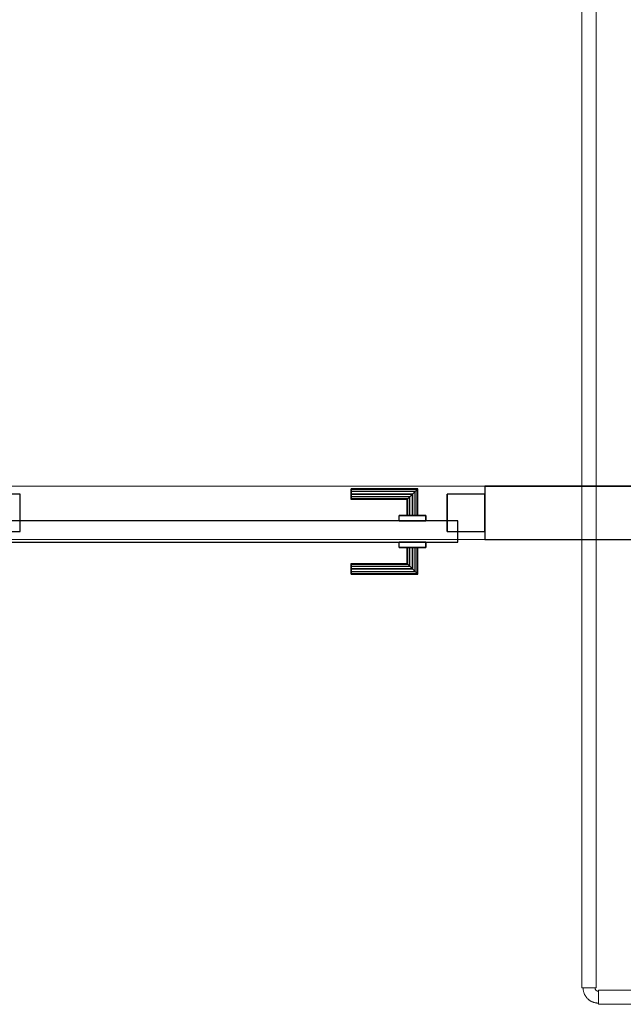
# Model space of a CAD drawing. Header units: metres. Extents: x 397.7 to 427.5, y 12.7 to 28.4.
# Tile 121 of 139: x 418.6 to 419.7, y 17.2 to 19.1. Entities that reach past the tile are written whole.
import ezdxf

# ---------------------------------------------------------------- set-up
doc = ezdxf.new("R2010")
doc.units = ezdxf.units.M
doc.layers.add('01_CARPINTERIA', color=5, linetype='Continuous', lineweight=25, true_color=0x0000ff)
for name, color, linetype, lineweight in [('A-GENM-____-OTLN', 7, 'Continuous', 18), ('A-WALL-____-MCUT', 7, 'Continuous', 25), ('A-WALL-____-OTLN', 7, 'Continuous', 25), ('P-PIPE-____-OTLN', 7, 'Continuous', 18)]:
    doc.layers.add(name, color=color, linetype=linetype, lineweight=lineweight)

# ---------------------------------------------------------------- blocks, each defined once
blk = doc.blocks.new('Family - LONDR55-XX_ZZ-ARQ-CAA-M3D-Londres55-152762-05_CLI_AIGUA_P2')
at = {"layer": '01_CARPINTERIA', "color": 161, "true_color": 0xaaaaff}
for p, q in [((0.1263, 0.1487), (0.125, 0.15)), ((0.125, 0.15), (0.125, 0.1)), ((0.125, 0.15), (0.1263, 0.1487)), ((0.25, 0.15), (0.125, 0.15)), ((0.13, 0.145), (0.1263, 0.1487)), ((0.1263, 0.1487), (0.1263, 0.1)), ((0.1263, 0.1487), (0.1263, 0.1)), ((0.1263, 0.1487), (0.13, 0.145)), ((0.25, 0.1487), (0.1263, 0.1487)), ((0.25, 0.1487), (0.1263, 0.1487)), ((0.25, 0.1487), (0.25, 0.15)), ((0.25, 0.15), (0.25, 0.1487)), ((0.25, 0.145), (0.25, 0.1487)), ((0.25, 0.1487), (0.25, 0.145)), ((0.135, 0.14), (0.13, 0.145)), ((0.13, 0.145), (0.13, 0.1)), ((0.13, 0.145), (0.13, 0.1)), ((0.13, 0.145), (0.135, 0.14)), ((0.25, 0.145), (0.13, 0.145)), ((0.25, 0.145), (0.13, 0.145)), ((0.135, 0.1), (0.135, 0.14)), ((0.135, 0.14), (0.135, 0.1)), ((0.135, 0.14), (0.14, 0.135)), ((0.14, 0.135), (0.135, 0.14)), ((0.135, 0.14), (0.25, 0.14)), ((0.25, 0.14), (0.135, 0.14)), ((0.14, 0.135), (0.14, 0.1)), ((0.14, 0.135), (0.1437, 0.1313)), ((0.1437, 0.1313), (0.14, 0.135)), ((0.14, 0.135), (0.14, 0.1)), ((0.25, 0.135), (0.14, 0.135)), ((0.25, 0.135), (0.14, 0.135)), ((0.1437, 0.1313), (0.1437, 0.1)), ((0.1437, 0.1313), (0.145, 0.13)), ((0.145, 0.13), (0.1437, 0.1313)), ((0.1437, 0.1313), (0.1437, 0.1)), ((0.25, 0.1313), (0.1437, 0.1313)), ((0.25, 0.1313), (0.1437, 0.1313)), ((0.145, 0.13), (0.145, 0.1)), ((0.25, 0.13), (0.145, 0.13)), ((0.25, 0.145), (0.25, 0.14)), ((0.25, 0.14), (0.25, 0.145)), ((0.25, 0.14), (0.25, 0.135)), ((0.25, 0.135), (0.25, 0.14)), ((0.25, 0.135), (0.25, 0.1313)), ((0.25, 0.1313), (0.25, 0.135)), ((0.25, 0.1313), (0.25, 0.13)), ((0.25, 0.13), (0.25, 0.1313)), ((0.16, 0.1), (0.11, 0.1)), ((0.11, 0.1), (0.16, 0.1)), ((0.11, 0.1), (0.11, 0.09)), ((0.11, 0.09), (0.11, 0.1)), ((0.1263, 0.1), (0.125, 0.1)), ((0.125, 0.1), (0.1263, 0.1)), ((0.13, 0.1), (0.1263, 0.1)), ((0.1263, 0.1), (0.13, 0.1)), ((0.135, 0.1), (0.13, 0.1)), ((0.13, 0.1), (0.135, 0.1)), ((0.14, 0.1), (0.135, 0.1)), ((0.135, 0.1), (0.14, 0.1)), ((0.14, 0.1), (0.1437, 0.1)), ((0.1437, 0.1), (0.14, 0.1)), ((0.1437, 0.1), (0.145, 0.1)), ((0.145, 0.1), (0.1437, 0.1)), ((0.16, 0.1), (0.16, 0.09)), ((0.16, 0.1), (0.16, 0.09)), ((0.89, 0.09), (0.05, 0.09)), ((0.05, 0.09), (0.05, 0.05)), ((0.89, 0.09), (0.05, 0.09)), ((0.05, 0.09), (0.05, 0.05)), ((0.16, 0.09), (0.11, 0.09)), ((0.11, 0.09), (0.16, 0.09)), ((0.89, 0.05), (0.89, 0.09)), ((0.89, 0.09), (0.89, 0.05)), ((0.07, 0.07), (0, 0.07)), ((0, 0.07), (0, 0)), ((0.07, 0.07), (0, 0.07)), ((0, 0.07), (0, 0)), ((0.07, 0), (0.07, 0.07)), ((0.07, 0.07), (0.07, 0)), ((0.94, 0.07), (0.87, 0.07)), ((0.87, 0.07), (0.87, 0)), ((0.94, 0.07), (0.87, 0.07)), ((0.87, 0.07), (0.87, 0)), ((0.94, 0), (0.94, 0.07)), ((0.94, 0.07), (0.94, 0)), ((0.05, 0.05), (0.89, 0.05)), ((0.05, 0.05), (0.89, 0.05)), ((0.11, 0.05), (0.16, 0.05)), ((0.16, 0.05), (0.11, 0.05)), ((0.11, 0.05), (0.11, 0.04)), ((0.11, 0.04), (0.11, 0.05)), ((0.11, 0.04), (0.16, 0.04)), ((0.16, 0.04), (0.11, 0.04)), ((0.1263, 0.04), (0.125, 0.04)), ((0.125, 0.04), (0.1263, 0.04)), ((0.125, 0.04), (0.125, -0.01)), ((0.13, 0.04), (0.1263, 0.04)), ((0.1263, 0.04), (0.13, 0.04)), ((0.1263, 0.04), (0.1263, -0.0087)), ((0.1263, 0.04), (0.1263, -0.0087)), ((0.13, 0.04), (0.135, 0.04)), ((0.135, 0.04), (0.13, 0.04)), ((0.13, 0.04), (0.13, -0.005)), ((0.13, 0.04), (0.13, -0.005)), ((0.135, 0.04), (0.14, 0.04)), ((0.14, 0.04), (0.135, 0.04)), ((0.135, 0), (0.135, 0.04)), ((0.135, 0.04), (0.135, 0)), ((0.14, 0.04), (0.1437, 0.04)), ((0.1437, 0.04), (0.14, 0.04)), ((0.14, 0.04), (0.14, 0.005)), ((0.14, 0.04), (0.14, 0.005)), ((0.1437, 0.04), (0.145, 0.04)), ((0.145, 0.04), (0.1437, 0.04)), ((0.1437, 0.04), (0.1437, 0.0087)), ((0.1437, 0.04), (0.1437, 0.0087)), ((0.145, 0.04), (0.145, 0.01)), ((0.16, 0.05), (0.16, 0.04)), ((0.16, 0.05), (0.16, 0.04)), ((0, 0), (0.07, 0)), ((0, 0), (0.07, 0)), ((0.135, 0), (0.13, -0.005)), ((0.14, 0.005), (0.135, 0)), ((0.135, 0), (0.14, 0.005)), ((0.25, 0), (0.135, 0)), ((0.135, 0), (0.25, 0)), ((0.1437, 0.0087), (0.14, 0.005)), ((0.14, 0.005), (0.1437, 0.0087)), ((0.14, 0.005), (0.25, 0.005)), ((0.14, 0.005), (0.25, 0.005)), ((0.145, 0.01), (0.1437, 0.0087)), ((0.1437, 0.0087), (0.145, 0.01)), ((0.1437, 0.0087), (0.25, 0.0087)), ((0.1437, 0.0087), (0.25, 0.0087)), ((0.145, 0.01), (0.25, 0.01)), ((0.25, 0.0087), (0.25, 0.01)), ((0.25, 0.01), (0.25, 0.0087)), ((0.25, 0.005), (0.25, 0.0087)), ((0.25, 0.0087), (0.25, 0.005)), ((0.25, 0.005), (0.25, 0)), ((0.25, 0), (0.25, 0.005)), ((0.25, 0), (0.25, -0.005)), ((0.25, -0.005), (0.25, 0)), ((0.87, 0), (0.94, 0)), ((0.87, 0), (0.94, 0)), ((0.125, -0.01), (0.1263, -0.0087)), ((0.1263, -0.0087), (0.125, -0.01)), ((0.125, -0.01), (0.25, -0.01)), ((0.1263, -0.0087), (0.13, -0.005)), ((0.13, -0.005), (0.1263, -0.0087)), ((0.1263, -0.0087), (0.25, -0.0087)), ((0.1263, -0.0087), (0.25, -0.0087)), ((0.13, -0.005), (0.135, 0)), ((0.13, -0.005), (0.25, -0.005)), ((0.13, -0.005), (0.25, -0.005)), ((0.25, -0.005), (0.25, -0.0087)), ((0.25, -0.0087), (0.25, -0.005)), ((0.25, -0.0087), (0.25, -0.01)), ((0.25, -0.01), (0.25, -0.0087))]:
    blk.add_line(p, q, dxfattribs=at)
blk = doc.blocks.new('Family - Porta P2-152763-05_CLI_AIGUA_P2')
blk.add_blockref('Family - LONDR55-XX_ZZ-ARQ-CAA-M3D-Londres55-152762-05_CLI_AIGUA_P2', (0, 0))
blk = doc.blocks.new('Family - Mampara P2-152864-05_CLI_AIGUA_P2')
at = {"layer": 'A-WALL-____-MCUT', "color": 253, "true_color": 0xaaaaaa}
for p, q in [((7.0127, 0.1), (5.8928, 0.1)), ((5.8928, 0.1), (5.8928, 0)), ((5.8928, 0), (7.0127, 0))]:
    blk.add_line(p, q, dxfattribs=at)
at = {"layer": 'A-WALL-____-OTLN', "color": 253, "true_color": 0xaaaaaa}
for p, q in [((5.8928, 0.1), (5.8928, 0)), ((5.8928, 0.1), (7.0127, 0.1)), ((5.8928, 0), (7.0127, 0))]:
    blk.add_line(p, q, dxfattribs=at)
at = {"layer": 'A-WALL-____-OTLN', "color": 253, "lineweight": 18, "true_color": 0xaaaaaa}
blk.add_line((0, 0), (7.0127, 0), dxfattribs=at)
blk = doc.blocks.new('Family - Vano puerta-152866-05_CLI_AIGUA_P2')
at = {"layer": 'A-GENM-____-OTLN', "color": 253, "true_color": 0xaaaaaa}
for p, q in [((419.4899, 18.2155), (418.5499, 18.2155)), ((418.5499, 18.2155), (418.5499, 18.1155)), ((418.5499, 18.2155), (419.4899, 18.2155)), ((418.5499, 18.1155), (418.5499, 18.2155)), ((419.4899, 18.1155), (419.4899, 18.2155)), ((419.4899, 18.1155), (419.4899, 18.2155)), ((418.5499, 18.1155), (419.4899, 18.1155)), ((419.4899, 18.1155), (418.5499, 18.1155))]:
    blk.add_line(p, q, dxfattribs=at)
blk = doc.blocks.new('LONDR55-XX_ZZ-ARQ-CAA-M3D-Londres55_ifc-1-05_CLI_AIGUA_P2')
at = {"layer": '01_CARPINTERIA', "color": 253, "lineweight": 18, "true_color": 0xaaaaaa, "rotation": 180}
blk.add_blockref('Family - Porta P2-152763-05_CLI_AIGUA_P2', (419.4899, 18.2005), dxfattribs=at)
at = {"layer": 'A-GENM-____-OTLN', "color": 253, "lineweight": 18, "true_color": 0xaaaaaa}
blk.add_blockref('Family - Vano puerta-152866-05_CLI_AIGUA_P2', (0, 0), dxfattribs=at)
at = {"layer": 'A-WALL-____-OTLN', "color": 253, "lineweight": 18, "true_color": 0xaaaaaa}
blk.add_blockref('Family - Mampara P2-152864-05_CLI_AIGUA_P2', (413.5971, 18.1155), dxfattribs=at)
blk = doc.blocks.new('M_Codo - Genérico - Estándar-V2-05_CLI_AIGUA_P2')
at = {"layer": 'P-PIPE-____-OTLN', "color": 31, "true_color": 0xffbe82}
for p, q in [((-0.0175, 0.0111), (-0.0175, -0.0111)), ((-0.0175, 0.0111), (-0.0175, -0.0111)), ((0.0111, 0.0175), (-0.0111, 0.0175)), ((0.0111, 0.0175), (-0.0111, 0.0175))]:
    blk.add_line(p, q, dxfattribs=at)
at = {"layer": 'P-PIPE-____-OTLN', "color": 31, "true_color": 0xffbe82, "flags": 128}
for points in [[(-0.0111, 0.0175), (-0.0111, 0.0172), (-0.0111, 0.017), (-0.0112, 0.0167), (-0.0112, 0.0165), (-0.0112, 0.0162), (-0.0113, 0.016), (-0.0114, 0.0157), (-0.0114, 0.0155), (-0.0115, 0.0152), (-0.0116, 0.015), (-0.0117, 0.0148), (-0.0118, 0.0145), (-0.012, 0.0143), (-0.0121, 0.0141), (-0.0122, 0.0139), (-0.0124, 0.0137), (-0.0125, 0.0135), (-0.0127, 0.0133), (-0.0129, 0.0131), (-0.013, 0.0129), (-0.0132, 0.0127), (-0.0134, 0.0126), (-0.0136, 0.0124), (-0.0138, 0.0123), (-0.014, 0.0121), (-0.0142, 0.012), (-0.0145, 0.0119), (-0.0147, 0.0117), (-0.0149, 0.0116), (-0.0152, 0.0115), (-0.0154, 0.0115), (-0.0156, 0.0114), (-0.0159, 0.0113), (-0.0161, 0.0113), (-0.0164, 0.0112), (-0.0166, 0.0112), (-0.0169, 0.0111), (-0.0171, 0.0111), (-0.0174, 0.0111), (-0.0175, 0.0111)], [(-0.0175, -0.0111), (-0.0163, -0.0111), (-0.0152, -0.011), (-0.014, -0.0109), (-0.0129, -0.0107), (-0.0118, -0.0105), (-0.0107, -0.0103), (-0.0096, -0.01), (-0.0085, -0.0097), (-0.0074, -0.0093), (-0.0063, -0.0089), (-0.0053, -0.0084), (-0.0043, -0.0079), (-0.0033, -0.0073), (-0.0023, -0.0067), (-0.0013, -0.0061), (-0.0004, -0.0055), (0.0005, -0.0048), (0.0014, -0.004), (0.0022, -0.0032), (0.003, -0.0024), (0.0038, -0.0016), (0.0046, -0.0007), (0.0053, 0.0002), (0.0059, 0.0011), (0.0066, 0.002), (0.0072, 0.003), (0.0077, 0.004), (0.0083, 0.005), (0.0087, 0.0061), (0.0092, 0.0071), (0.0096, 0.0082), (0.0099, 0.0093), (0.0102, 0.0104), (0.0105, 0.0115), (0.0107, 0.0126), (0.0109, 0.0137), (0.011, 0.0149), (0.0111, 0.016), (0.0111, 0.0172), (0.0111, 0.0175)]]:
    blk.add_lwpolyline(points, dxfattribs=at)

msp = doc.modelspace()

# ---------------------------------------------------------------- linework, layer by layer
at = {"layer": 'P-PIPE-____-OTLN', "color": 31, "true_color": 0xffbe82}
for p, q in [((419.672, 25.1899), (419.672, 17.2753)), ((419.6987, 17.2753), (419.6987, 25.1899)), ((419.672, 17.2753), (419.6987, 17.2753)), ((421.2826, 17.2712), (419.7028, 17.2712)), ((419.7028, 17.2712), (419.7028, 17.2445)), ((419.7028, 17.2445), (421.2826, 17.2445))]:
    msp.add_line(p, q, dxfattribs=at)

# ---------------------------------------------------------------- block references
at = {"lineweight": 5}
msp.add_blockref('LONDR55-XX_ZZ-ARQ-CAA-M3D-Londres55_ifc-1-05_CLI_AIGUA_P2', (0, 0), dxfattribs=at)
at = {"layer": 'P-PIPE-____-OTLN', "color": 31, "true_color": 0xffbe82, "rotation": 270}
msp.add_blockref('M_Codo - Genérico - Estándar-V2-05_CLI_AIGUA_P2', (419.6853, 17.2579), dxfattribs=at)

doc.saveas('drawing.dxf')
